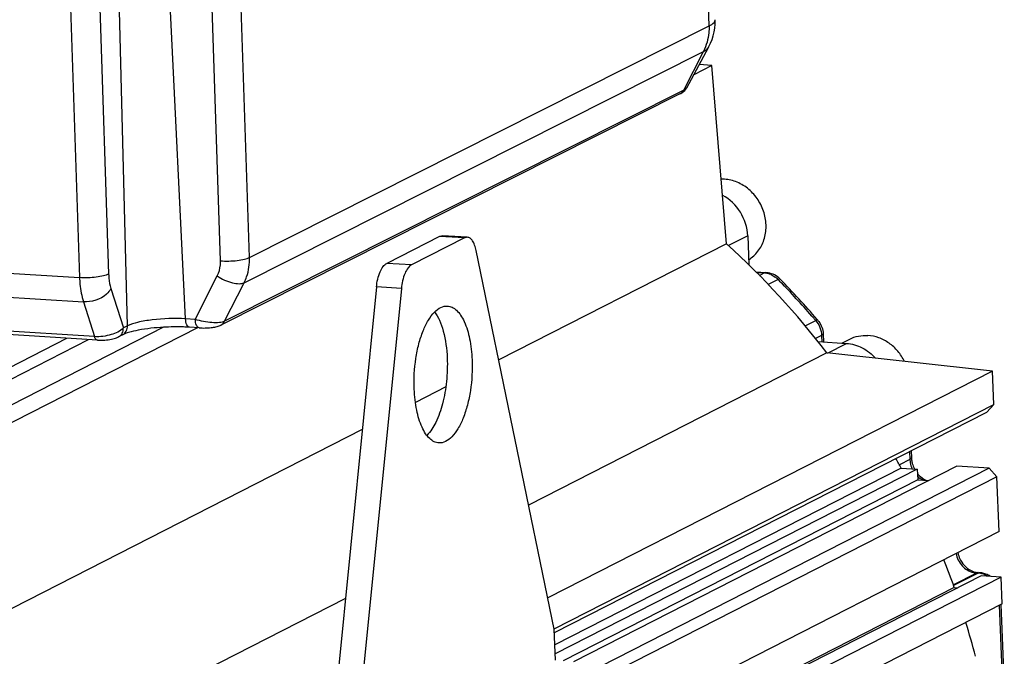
# Model space of a CAD drawing. Header units: millimetres. Extents: x 0 to 420, y 0 to 297.
# Tile 24 of 56: x 202 to 220, y 51 to 63. Entities that reach past the tile are written whole.
import ezdxf

# ---------------------------------------------------------------- set-up
doc = ezdxf.new("R2010")
doc.units = ezdxf.units.MM
doc.header["$LTSCALE"] = 23.1
doc.layers.get('0').update_dxf_attribs({"linetype": 'CONTINUOUS'})
doc.layers.add('COMPONENTS', color=7, linetype='CONTINUOUS')

msp = doc.modelspace()

# ---------------------------------------------------------------- linework, layer by layer
at = {"color": 7, "linetype": 'CONTINUOUS'}
msp.add_line((217.22145, 56.8547), (217.36232, 56.92656), dxfattribs=at)
msp.add_arc((215.03911, 59.17111), 0.67038, 86.438154, 91.303567, dxfattribs=at)
for points, knots in [([(215.5226, 58.37342), (215.58734, 58.41367), (215.70451, 58.52103), (215.81447, 58.73568), (215.85138, 58.98214), (215.81279, 59.23516), (215.70343, 59.46993), (215.534, 59.66344), (215.3211, 59.79621), (215.16006, 59.83527), (215.08076, 59.8402)], [0, 0, 0, 0, 0.11647183, 0.23664286, 0.36176742, 0.49107388, 0.62223539, 0.75227588, 0.8786082, 1, 1, 1, 1]), ([(217.36232, 56.92656), (217.41253, 56.95217), (217.52131, 56.99005), (217.63615, 56.99746), (217.69328, 56.99391)], [0, 0, 0, 0, 0.496095, 1, 1, 1, 1]), ([(218.36042, 56.52052), (218.32806, 56.58667), (218.24752, 56.71066), (218.08709, 56.85947), (217.89881, 56.95997), (217.7612, 56.98969), (217.69328, 56.99391)], [0, 0, 0, 0, 0.25868751, 0.51341035, 0.76092498, 1, 1, 1, 1])]:
    msp.add_open_spline(points, degree=3, knots=knots, dxfattribs=at)
at = {"layer": 'COMPONENTS', "color": 7, "linetype": 'CONTINUOUS'}
for p, q in [((214.80042, 62.63308), (214.75273, 64.49555)), ((203.12496, 64.2689), (203.33172, 58.04937)), ((203.65587, 64.3324), (203.86263, 58.11288)), ((205.89969, 58.35436), (205.70264, 64.26598)), ((206.42969, 58.4174), (206.23265, 64.32902)), ((205.26397, 57.29618), (204.96073, 63.42334)), ((204.20654, 57.16969), (204.04948, 63.31434)), ((206.42969, 58.4174), (214.80042, 62.63308)), ((214.3926, 61.50852), (214.79036, 62.24317)), ((206.33039, 57.95561), (214.69912, 62.17026)), ((214.33953, 61.46615), (214.69912, 62.17026)), ((214.85364, 61.91452), (214.52038, 61.74453)), ((214.85364, 61.91452), (214.62027, 61.92903)), ((215.12047, 58.66486), (214.85364, 61.91452)), ((214.26893, 61.39497), (205.90474, 57.18258)), ((214.33953, 61.46615), (205.97536, 57.25376)), ((214.3578, 61.46001), (214.37662, 61.48304)), ((214.37662, 61.48304), (214.39279, 61.50887)), ((214.39279, 61.50887), (214.39261, 61.50852)), ((190.15462, 58.86821), (203.33172, 58.04937)), ((209.89125, 58.79945), (208.92728, 58.30772)), ((210.34418, 58.7713), (209.38021, 58.27958)), ((210.34418, 58.7713), (209.89125, 58.79945)), ((210.39554, 58.78285), (209.94261, 58.811)), ((215.12047, 58.66486), (210.96871, 56.54701)), ((215.50425, 58.80906), (215.15632, 58.63157)), ((215.50425, 58.80906), (215.52631, 58.28079)), ((211.97975, 51.63971), (210.55727, 58.54399)), ((190.23526, 58.42623), (203.40321, 57.60797)), ((209.38021, 58.27958), (208.92728, 58.30772)), ((215.65686, 58.15055), (215.8371, 58.13935)), ((215.66623, 58.14112), (215.80628, 58.13242)), ((215.71908, 58.08794), (215.80628, 58.13242)), ((205.44003, 57.28524), (205.84089, 58.07768)), ((205.97536, 57.25376), (206.33039, 57.95561)), ((216.05659, 58.01349), (215.87868, 57.92274)), ((203.60382, 56.97259), (190.45952, 57.78939)), ((203.90369, 57.84815), (204.1302, 57.13075)), ((208.74166, 57.87701), (207.94303, 49.83973)), ((209.19459, 57.84887), (208.39596, 49.81159)), ((209.19459, 57.84887), (208.74166, 57.87701)), ((203.66037, 56.90773), (190.51607, 57.72452)), ((203.40321, 57.60797), (203.60382, 56.97259)), ((205.44003, 57.28524), (205.26397, 57.29618)), ((216.55237, 57.16804), (216.74324, 57.2654)), ((216.76872, 57.28737), (216.77999, 57.27421)), ((204.86417, 57.14279), (196.41068, 52.83059)), ((205.48185, 57.13389), (196.97684, 52.79541)), ((204.20654, 57.16969), (204.1302, 57.13075)), ((205.5118, 57.13203), (205.33573, 57.14297)), ((195.18777, 52.90658), (203.09977, 56.94256)), ((195.32976, 52.75189), (203.49665, 56.9179)), ((204.11613, 57.00619), (204.0398, 56.96725)), ((216.85059, 56.99466), (216.74015, 56.93833)), ((216.78519, 56.88181), (217.30273, 56.84965)), ((216.85059, 56.99466), (216.85548, 56.87744)), ((216.87857, 57.02406), (216.88476, 56.87562)), ((216.95706, 56.67333), (217.30273, 56.84965)), ((216.94748, 56.67437), (211.51356, 53.90247)), ((219.96509, 56.34569), (216.94748, 56.67437)), ((219.96509, 56.34569), (211.86181, 52.21214)), ((219.99053, 55.73633), (219.96509, 56.34569)), ((210.0039, 56.05485), (209.45022, 55.77242)), ((211.9756, 51.64785), (219.99053, 55.73633)), ((219.99053, 55.73633), (219.86076, 55.59853)), ((211.98226, 51.57964), (219.86076, 55.59853)), ((208.48354, 55.2793), (200.01215, 50.95798)), ((218.48085, 54.89463), (218.48632, 54.76364)), ((218.45834, 54.73424), (218.27115, 54.63875)), ((218.45225, 54.88004), (218.45834, 54.73424)), ((218.30263, 54.57704), (211.99152, 51.35769)), ((218.59408, 54.55893), (211.99834, 51.19439)), ((219.31469, 54.6114), (212.33029, 51.04859)), ((219.9035, 54.57481), (212.51407, 50.80539)), ((218.30263, 54.57704), (218.59408, 54.55893)), ((218.59408, 54.55893), (218.60222, 54.36394)), ((219.9035, 54.57481), (219.31469, 54.6114)), ((219.9035, 54.57481), (220.04549, 54.42012)), ((218.60222, 54.36394), (212.13962, 51.06731)), ((220.04549, 54.42012), (212.55844, 50.60091)), ((218.60222, 54.36394), (218.80489, 54.35134)), ((220.08721, 53.42077), (220.04549, 54.42012)), ((220.08721, 53.42077), (202.21041, 44.30166)), ((219.75947, 52.61456), (201.88267, 43.49544)), ((220.12181, 52.59204), (202.24501, 43.47293)), ((219.67411, 52.66518), (219.25056, 52.44912)), ((219.70128, 52.66349), (219.25529, 52.43598)), ((219.67411, 52.66518), (219.70128, 52.66349)), ((219.70493, 52.67211), (219.7321, 52.67042)), ((220.12181, 52.59204), (219.75947, 52.61456)), ((220.14217, 52.10456), (220.12181, 52.59204)), ((219.26752, 52.40202), (201.52723, 43.35254)), ((219.26752, 52.40202), (219.33463, 52.39785)), ((208.17764, 52.20079), (201.30419, 48.69459)), ((220.14217, 52.10456), (202.26536, 42.98544)), ((220.08719, 52.07651), (220.14848, 50.60868)), ((220.11579, 52.0911), (220.17908, 50.57534)), ((212.00329, 51.07578), (211.97975, 51.63971))]:
    msp.add_line(p, q, dxfattribs=at)
for points in [[(214.79034, 62.24313), (214.79874, 62.25897), (214.82902, 62.32268), (214.85478, 62.38835), (214.87588, 62.45562), (214.89223, 62.52415), (214.90375, 62.59364), (214.91039, 62.66376), (214.91212, 62.73413), (214.91189, 62.74774)], [(214.26868, 61.39483), (214.28859, 61.40556), (214.313, 61.42109), (214.33624, 61.43916), (214.3578, 61.46001)], [(205.51173, 57.13204), (205.53523, 57.13082), (205.56416, 57.12995), (205.59285, 57.12974), (205.62114, 57.13014), (205.64886, 57.13113), (205.67591, 57.13267), (205.70211, 57.13473), (205.72729, 57.13728), (205.7514, 57.14031), (205.77437, 57.1438), (205.79617, 57.14775), (205.81688, 57.15219), (205.83655, 57.15714), (205.85541, 57.1627), (205.87371, 57.16905), (205.89148, 57.17632), (205.90477, 57.18261)], [(203.66035, 56.90773), (203.67649, 56.90689), (203.70439, 56.90614), (203.73389, 56.90626), (203.76454, 56.9073), (203.79525, 56.90925), (203.82576, 56.91208), (203.85586, 56.91577), (203.88466, 56.92021), (203.91212, 56.92536), (203.93822, 56.9312), (203.96258, 56.93765), (203.98546, 56.94474), (204.00698, 56.95256), (204.02694, 56.96104), (204.03979, 56.96725)]]:
    msp.add_lwpolyline(points, dxfattribs=at)
for centre, radius, start, end in [((204.85598, 47.40969), 15.23282, 37.459823, 47.635789), ((215.784, 57.78143), 0.35169, 75.211731, 86.367834), ((215.81318, 57.75373), 0.38635, 80.488121, 86.449782), ((215.77821, 57.75948), 0.37439, 66.455038, 75.2126), ((215.75155, 57.71329), 0.42799, 44.542629, 53.739015), ((205.85648, 47.96508), 14.31827, 44.120243, 44.570763), ((205.84131, 47.92166), 14.39184, 40.599332, 44.565325), ((205.77601, 47.88839), 14.42943, 40.755084, 44.116377), ((205.70706, 47.82791), 14.52114, 40.535125, 40.758282), ((216.46775, 57.00725), 0.4108, 36.252764, 40.529353), ((204.51165, 47.15678), 15.6605, 28.282575, 29.021637), ((218.88126, 54.7519), 0.42329, 182.391541, 183.582666), ((218.89038, 54.75264), 0.43244, 183.604626, 190.647945), ((218.93131, 54.78241), 0.44538, 182.415058, 186.926504), ((218.95264, 54.78492), 0.46686, 186.916632, 191.294451), ((218.90235, 54.75489), 0.44462, 190.648079, 197.562196), ((218.90976, 54.75725), 0.4524, 197.563812, 205.181773), ((218.96118, 54.78655), 0.47556, 191.286014, 195.639195), ((218.97636, 54.79124), 0.49144, 195.687864, 207.791534), ((218.9619, 54.77962), 0.47292, 219.54235, 221.306994), ((218.9116, 54.7128), 0.38884, 239.453489, 247.487193), ((219.79839, 53.13001), 0.47563, 191.442, 195.638991), ((204.58577, 47.18737), 15.58032, 19.553986, 21.534268), ((219.69616, 53.01449), 0.35, 256.590371, 266.387145), ((219.72394, 52.97472), 0.30321, 260.771991, 266.404577), ((219.70163, 52.61855), 0.05366, 86.480353, 97.988434), ((219.67901, 52.31256), 0.35164, 75.256908, 86.368517), ((219.70818, 52.28664), 0.38453, 81.451396, 86.433776), ((219.70761, 52.28245), 0.38875, 80.748802, 81.459289), ((219.67367, 52.29195), 0.37293, 67.494774, 75.268456), ((219.70679, 52.27821), 0.39307, 69.522776, 80.730858), ((219.66981, 52.28215), 0.38345, 66.568998, 67.52315), ((219.66456, 52.2708), 0.39596, 58.123185, 66.525507), ((219.70415, 52.27239), 0.39945, 56.271489, 69.460076), ((204.74131, 47.23813), 15.41667, 14.688529, 17.078831)]:
    msp.add_arc(centre, radius, start, end, dxfattribs=at)
for points, knots in [([(214.80042, 62.63308), (214.80147, 62.59231), (214.79646, 62.43351), (214.75287, 62.27542), (214.69919, 62.1703)], [0, 0, 0, 0, 0.25680871, 1, 1, 1, 1]), ([(214.80042, 62.63304), (214.81724, 62.64146), (214.86275, 62.6667), (214.91275, 62.71222), (214.9119, 62.7478)], [0, 0, 0, 0, 0.34585334, 1, 1, 1, 1]), ([(214.69915, 62.17023), (214.71013, 62.17573), (214.74404, 62.19451), (214.7775, 62.21948), (214.79032, 62.24311)], [0, 0, 0, 0, 0.31357678, 1, 1, 1, 1]), ([(214.39261, 61.50852), (214.39052, 61.50466), (214.37661, 61.48625), (214.35604, 61.47442), (214.33955, 61.46613)], [0, 0, 0, 0, 0.19206454, 1, 1, 1, 1]), ([(215.50425, 58.80906), (215.49799, 58.95907), (215.40484, 59.25799), (215.17902, 59.47607), (215.04827, 59.54634)], [0, 0, 0, 0, 0.50287571, 1, 1, 1, 1]), ([(209.89125, 58.79945), (209.89541, 58.80157), (209.91154, 58.80873), (209.92962, 58.8118), (209.94258, 58.811)], [0, 0, 0, 0, 0.26440164, 1, 1, 1, 1]), ([(210.39551, 58.78286), (210.38255, 58.78366), (210.36447, 58.78059), (210.34833, 58.77343), (210.34418, 58.7713)], [0, 0, 0, 0, 0.73559836, 1, 1, 1, 1]), ([(210.55727, 58.54399), (210.55049, 58.57692), (210.53429, 58.63667), (210.49798, 58.71275), (210.45285, 58.7656), (210.41348, 58.78175), (210.39551, 58.78286)], [0, 0, 0, 0, 0.33044272, 0.60541845, 0.82308713, 1, 1, 1, 1]), ([(205.84089, 58.07768), (205.8727, 58.14055), (205.8982, 58.23515), (205.9005, 58.32999), (205.89969, 58.35436)], [0, 0, 0, 0, 0.74296741, 1, 1, 1, 1]), ([(205.89969, 58.35436), (206.00093, 58.34619), (206.14898, 58.34954), (206.32562, 58.37887), (206.40097, 58.40178), (206.42969, 58.4174)], [0, 0, 0, 0, 0.5665014, 0.81766453, 1, 1, 1, 1]), ([(206.33039, 57.95561), (206.34795, 57.9902), (206.41024, 58.13613), (206.43331, 58.29785), (206.42969, 58.4174)], [0, 0, 0, 0, 0.24489967, 1, 1, 1, 1]), ([(208.74166, 57.87701), (208.75107, 57.97172), (208.77873, 58.10439), (208.85404, 58.2469), (208.90218, 58.29492), (208.92728, 58.30772)], [0, 0, 0, 0, 0.59251912, 0.82452561, 1, 1, 1, 1]), ([(209.38021, 58.27958), (209.35511, 58.26677), (209.30697, 58.21875), (209.23166, 58.07624), (209.204, 57.94357), (209.19459, 57.84887)], [0, 0, 0, 0, 0.17547439, 0.40748088, 1, 1, 1, 1]), ([(203.86263, 58.11288), (203.83406, 58.09713), (203.7587, 58.07408), (203.58178, 58.04455), (203.4333, 58.04117), (203.33172, 58.04937)], [0, 0, 0, 0, 0.18163199, 0.4327026, 1, 1, 1, 1]), ([(203.33172, 58.04937), (203.33332, 58.0091), (203.34343, 57.86024), (203.36971, 57.71168), (203.40321, 57.60797)], [0, 0, 0, 0, 0.26994654, 1, 1, 1, 1]), ([(203.86263, 58.11288), (203.86344, 58.08873), (203.8689, 57.9995), (203.88404, 57.9104), (203.90369, 57.84815)], [0, 0, 0, 0, 0.27012122, 1, 1, 1, 1]), ([(205.84089, 58.07768), (205.92488, 58.02219), (206.05786, 57.96075), (206.22838, 57.93237), (206.30337, 57.94153), (206.33039, 57.95561)], [0, 0, 0, 0, 0.58216611, 0.82383484, 1, 1, 1, 1]), ([(216.09478, 58.02073), (216.09339, 58.02215), (216.07989, 58.02693), (216.06675, 58.01868), (216.05659, 58.01349)], [0, 0, 0, 0, 0.14842755, 1, 1, 1, 1]), ([(203.90369, 57.84815), (203.88375, 57.81008), (203.75769, 57.66311), (203.5502, 57.59707), (203.40321, 57.60797)], [0, 0, 0, 0, 0.22575391, 1, 1, 1, 1]), ([(209.42879, 56.01416), (209.42098, 56.2013), (209.43644, 56.48071), (209.50764, 56.83458), (209.58237, 57.06954), (209.67514, 57.26593), (209.78219, 57.4149), (209.90102, 57.51142), (209.99262, 57.53312), (210.03328, 57.5306)], [0, 0, 0, 0, 0.32103674, 0.47573771, 0.61794825, 0.74257716, 0.84652151, 0.93016369, 1, 1, 1, 1]), ([(209.79919, 57.4221), (209.83485, 57.3759), (209.898, 57.26279), (209.99326, 56.98332), (210.02298, 56.74618), (210.02992, 56.57999)], [0, 0, 0, 0, 0.198184, 0.43520306, 1, 1, 1, 1]), ([(210.03328, 57.5306), (210.06269, 57.52877), (210.12452, 57.51169), (210.20713, 57.45137), (210.28098, 57.36034), (210.37254, 57.1904), (210.45145, 56.91668), (210.47749, 56.68012), (210.48285, 56.55184)], [0, 0, 0, 0, 0.0769279, 0.16271682, 0.2631518, 0.38063262, 0.6647407, 1, 1, 1, 1]), ([(205.26397, 57.29618), (205.0614, 57.30876), (204.76632, 57.29941), (204.41416, 57.24207), (204.26406, 57.19904), (204.20654, 57.16969)], [0, 0, 0, 0, 0.56804775, 0.81927998, 1, 1, 1, 1]), ([(205.33573, 57.14298), (205.31384, 57.14431), (205.27113, 57.20271), (205.2658, 57.25917), (205.26397, 57.29618)], [0, 0, 0, 0, 0.37185147, 1, 1, 1, 1]), ([(205.51173, 57.13206), (205.48984, 57.13344), (205.44721, 57.1918), (205.44187, 57.24824), (205.44003, 57.28524)], [0, 0, 0, 0, 0.37194449, 1, 1, 1, 1]), ([(205.97536, 57.25376), (205.94628, 57.23887), (205.86763, 57.22419), (205.68675, 57.22461), (205.53844, 57.25345), (205.44003, 57.28524)], [0, 0, 0, 0, 0.18017319, 0.42967031, 1, 1, 1, 1]), ([(216.77999, 57.27421), (216.77733, 57.27732), (216.76132, 57.27469), (216.7511, 57.26941), (216.74324, 57.2654)], [0, 0, 0, 0, 0.31714039, 1, 1, 1, 1]), ([(204.1302, 57.13075), (204.07397, 57.06905), (203.89287, 56.99108), (203.70669, 56.9656), (203.60382, 56.97259)], [0, 0, 0, 0, 0.44741036, 1, 1, 1, 1]), ([(204.0398, 56.96725), (204.0678, 56.98155), (204.11698, 57.03045), (204.13106, 57.09736), (204.1302, 57.13075)], [0, 0, 0, 0, 0.48491843, 1, 1, 1, 1]), ([(204.11613, 57.00619), (204.14415, 57.02049), (204.19333, 57.0694), (204.20739, 57.13631), (204.20654, 57.16969)], [0, 0, 0, 0, 0.48500117, 1, 1, 1, 1]), ([(204.86411, 57.14295), (204.70944, 57.13423), (204.49427, 57.11218), (204.24618, 57.05581), (204.15109, 57.02403), (204.11613, 57.00619)], [0, 0, 0, 0, 0.60874232, 0.84579491, 1, 1, 1, 1]), ([(205.33573, 57.14297), (205.29837, 57.14529), (205.14125, 57.15228), (204.98374, 57.14969), (204.86411, 57.14295)], [0, 0, 0, 0, 0.23805401, 1, 1, 1, 1]), ([(203.66035, 56.90774), (203.65461, 56.9081), (203.62532, 56.91816), (203.61142, 56.94984), (203.60382, 56.97259)], [0, 0, 0, 0, 0.19330246, 1, 1, 1, 1]), ([(216.87857, 57.02406), (216.87867, 57.02156), (216.875, 57.00744), (216.86081, 56.99988), (216.85059, 56.99466)], [0, 0, 0, 0, 0.17902258, 1, 1, 1, 1]), ([(217.30273, 56.84965), (217.40163, 56.84351), (217.60298, 56.78541), (217.76594, 56.65584), (217.83486, 56.57809)], [0, 0, 0, 0, 0.4881768, 1, 1, 1, 1]), ([(210.02992, 56.57999), (210.03582, 56.43878), (210.0266, 56.1591), (209.95786, 55.76368), (209.84256, 55.42819), (209.72681, 55.24014), (209.65972, 55.17239)], [0, 0, 0, 0, 0.285488, 0.5631218, 0.8074092, 1, 1, 1, 1]), ([(210.48285, 56.55184), (210.49066, 56.3647), (210.4752, 56.08529), (210.404, 55.73142), (210.32928, 55.49647), (210.2365, 55.30007), (210.12945, 55.1511), (210.01062, 55.05458), (209.91902, 55.03288), (209.87836, 55.03541)], [0, 0, 0, 0, 0.32103674, 0.47573771, 0.61794825, 0.74257716, 0.84652151, 0.93016369, 1, 1, 1, 1]), ([(209.87836, 55.03541), (209.84895, 55.03723), (209.78712, 55.05431), (209.70451, 55.11463), (209.63066, 55.20566), (209.5391, 55.3756), (209.46019, 55.64932), (209.43415, 55.88589), (209.42879, 56.01416)], [0, 0, 0, 0, 0.0769279, 0.16271682, 0.2631518, 0.38063262, 0.6647407, 1, 1, 1, 1]), ([(218.48632, 54.76364), (218.48642, 54.76114), (218.48275, 54.74702), (218.46856, 54.73945), (218.45834, 54.73424)], [0, 0, 0, 0, 0.17902258, 1, 1, 1, 1]), ([(219.30181, 53.02013), (219.31631, 52.93879), (219.39079, 52.78439), (219.53765, 52.69241), (219.61499, 52.67402)], [0, 0, 0, 0, 0.50960726, 1, 1, 1, 1]), ([(219.34037, 53.0018), (219.35035, 52.96617), (219.40268, 52.83644), (219.51494, 52.7286), (219.61117, 52.69259)], [0, 0, 0, 0, 0.26475064, 1, 1, 1, 1])]:
    msp.add_open_spline(points, degree=3, knots=knots, dxfattribs=at)
for points in [[(214.26893, 61.39497), (214.29879, 61.41), (214.32435, 61.43639), (214.33954, 61.46616)], [(215.8371, 58.13935), (215.82659, 58.14), (215.81566, 58.1372), (215.80628, 58.13242)], [(215.99363, 58.09561), (215.95727, 58.11457), (215.91746, 58.12799), (215.87703, 58.13477)], [(215.92777, 58.10271), (215.9549, 58.0909), (215.98082, 58.07587), (216.00469, 58.05838)], [(216.09478, 58.02073), (216.06534, 58.05062), (216.03083, 58.07622), (215.99363, 58.09561)], [(205.90478, 57.1826), (205.93462, 57.19763), (205.96016, 57.22401), (205.97536, 57.25376)], [(216.74324, 57.2654), (216.80633, 57.19162), (216.84654, 57.09166), (216.85059, 56.99466)], [(216.79903, 57.25018), (216.84628, 57.18575), (216.87523, 57.10389), (216.87857, 57.02406)], [(218.59954, 54.4281), (218.62975, 54.39987), (218.66447, 54.37572), (218.70171, 54.35775)], [(218.60665, 54.46745), (218.6374, 54.43245), (218.67383, 54.40156), (218.71397, 54.37793)], [(219.61117, 52.69259), (219.6319, 52.68483), (219.65347, 52.67897), (219.67532, 52.67543)], [(219.69418, 52.67169), (219.68721, 52.67072), (219.68037, 52.66837), (219.67411, 52.66518)], [(219.7321, 52.67042), (219.72159, 52.67107), (219.71066, 52.66827), (219.70128, 52.66349)]]:
    msp.add_open_spline(points, degree=3, dxfattribs=at)

doc.saveas('drawing.dxf')
